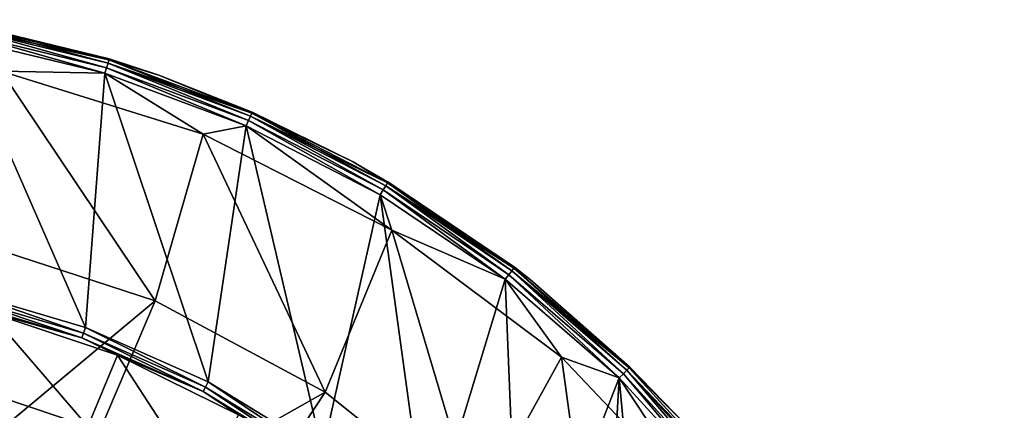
# Model space of a CAD drawing. Header units: millimetres. Extents: x -42.7 to 42.2, y 4.1 to 89.1.
# Tile 50 of 50: x 9.2 to 41.7, y 75.6 to 88.5. Entities that reach past the tile are written whole.
import ezdxf

# ---------------------------------------------------------------- set-up
doc = ezdxf.new("R2010")
doc.units = ezdxf.units.MM
doc.header["$LTSCALE"] = 25.4
doc.layers.get('0').update_dxf_attribs({"true_color": 0xff5454})

# ---------------------------------------------------------------- blocks, each defined once
blk = doc.blocks.new('CHARLIE-8367-8366.STL#2')
at = {"color": 18, "true_color": 0x000000}
mesh = blk.add_polyface(dxfattribs=at)
corners = [(-41.796, 40.41, 4.242), (-42.085, 50.34, 4.242), (-42.235, 45.367, 4.242), (-41.348, 55.262, 4.242), (-41.32, 43.281, 4.242), (-40.774, 35.54, 4.242), (-40.171, 36.388, 4.242), (-39.183, 30.825, 4.242), (-37.873, 29.789, 4.242), (-37.045, 26.331, 4.242), (-34.492, 23.673, 4.242), (-34.391, 22.122, 4.242), (-30.127, 18.216, 4.242), (-31.258, 18.256, 4.242), (-27.689, 14.788, 4.242), (-24.902, 13.575, 4.242), (-23.735, 11.766, 4.242), (-18.969, 9.884, 4.242), (-19.452, 9.233, 4.242), (-14.899, 7.225, 4.242), (-12.497, 7.249, 4.242), (-10.141, 5.769, 4.242), (-5.672, 5.746, 4.242), (-5.243, 4.886, 4.242), (1.308, 5.418, 4.242), (-0.276, 4.588, 4.242), (4.692, 4.88, 4.242), (8.244, 6.274, 4.242), (9.59, 5.758, 4.242), (14.934, 8.29, 4.242), (14.35, 7.209, 4.242), (18.905, 9.212, 4.242), (21.188, 11.407, 4.242), (23.191, 11.74, 4.242), (26.826, 15.537, 4.242), (27.148, 14.758, 4.242), (31.684, 20.56, 4.242), (30.72, 18.222, 4.242), (33.858, 22.084, 4.242), (35.623, 26.332, 4.242), (36.517, 26.291, 4.242), (38.531, 32.686, 4.242), (38.659, 30.782, 4.242), (40.322, 39.441, 4.242), (40.256, 35.495, 4.242), (41.283, 40.364, 4.242), (40.946, 46.401, 4.242), (-41.288, 50.269, 4.242), (-40.034, 60.061, 4.242), (-40.076, 57.151, 4.242), (-37.718, 63.729, 4.242), (-38.161, 64.672, 4.242), (-35.756, 69.028, 4.242), (-34.282, 69.814, 4.242), (-32.853, 73.07, 4.242), (-29.868, 75.231, 4.242), (-29.492, 76.739, 4.242), (-24.601, 79.824, 4.242), (-25.721, 79.986, 4.242), (-21.592, 82.764, 4.242), (-18.634, 83.461, 4.242), (-17.163, 85.034, 4.242), (-12.138, 86.037, 4.242), (-12.498, 86.764, 4.242), (-7.66, 87.93, 4.242), (-5.3, 87.478, 4.242), (-2.718, 88.516, 4.242), (1.683, 87.743, 4.242), (2.258, 88.513, 4.242), (8.61, 86.824, 4.242), (7.199, 87.922, 4.242), (12.035, 86.75, 4.242), (15.282, 84.747, 4.242), (16.699, 85.015, 4.242), (21.508, 81.573, 4.242), (21.125, 82.74, 4.242), (25.251, 79.958, 4.242), (27.107, 77.392, 4.242), (29.018, 76.708, 4.242), (31.919, 72.325, 4.242), (32.375, 73.034, 4.242), (35.806, 66.517, 4.242), (35.274, 68.989, 4.242), (37.674, 64.63, 4.242), (38.655, 60.137, 4.242), (39.542, 60.018, 4.242), (40.386, 53.366, 4.242), (40.851, 55.217, 4.242), (41.583, 50.295, 4.242), (41.728, 45.321, 4.242)]
mesh.append_faces([[corners[k] for k in face] for face in [(0, 1, 2), (88, 45, 89)]], dxfattribs={"vtx0": -1, "color": 18})
mesh.append_faces([[corners[k] for k in face] for face in [(1, 0, 3), (4, 5, 6), (6, 7, 8), (8, 9, 10), (10, 11, 12), (12, 14, 15), (15, 16, 17), (17, 19, 20), (20, 21, 22), (22, 23, 24), (24, 26, 27), (27, 28, 29), (29, 31, 32), (32, 33, 34), (34, 35, 36), (36, 38, 39), (39, 40, 41), (41, 42, 43), (43, 45, 46), (3, 47, 48), (47, 3, 4), (48, 50, 51), (51, 50, 52), (52, 53, 54), (54, 55, 56), (56, 57, 58), (58, 57, 59), (59, 60, 61), (61, 62, 63), (63, 62, 64), (64, 65, 66), (66, 67, 68), (68, 69, 70), (70, 69, 71), (71, 72, 73), (73, 74, 75), (75, 74, 76), (76, 77, 78), (78, 79, 80), (80, 81, 82), (82, 81, 83), (83, 84, 85), (85, 86, 87), (87, 46, 88)]], dxfattribs={"vtx0": -1, "vtx1": -1, "color": 18})
mesh.append_faces([[corners[k] for k in face] for face in [(3, 0, 4), (88, 46, 45)]], dxfattribs={"vtx0": -1, "vtx1": -1, "vtx2": -1, "color": 18})
mesh.append_faces([[corners[k] for k in face] for face in [(4, 0, 5), (6, 5, 7), (8, 7, 9), (10, 9, 11), (12, 11, 13), (12, 13, 14), (15, 14, 16), (17, 16, 18), (17, 18, 19), (20, 19, 21), (22, 21, 23), (24, 23, 25), (24, 25, 26), (27, 26, 28), (29, 28, 30), (29, 30, 31), (32, 31, 33), (34, 33, 35), (36, 35, 37), (36, 37, 38), (39, 38, 40), (41, 40, 42), (43, 42, 44), (43, 44, 45), (48, 47, 49), (48, 49, 50), (52, 50, 53), (54, 53, 55), (56, 55, 57), (59, 57, 60), (61, 60, 62), (64, 62, 65), (66, 65, 67), (68, 67, 69), (71, 69, 72), (73, 72, 74), (76, 74, 77), (78, 77, 79), (80, 79, 81), (83, 81, 84), (85, 84, 86), (87, 86, 46)]], dxfattribs={"vtx0": -1, "vtx2": -1, "color": 18})
mesh = blk.add_polyface(dxfattribs=at)
corners = [(-42.085, 50.34, 0.042), (-41.796, 40.41, 0.042), (-42.235, 45.367, 0.042), (-41.348, 55.262, 0.042), (-40.774, 35.54, 0.042), (-40.034, 60.061, 0.042), (-39.183, 30.825, 0.042), (-38.161, 64.672, 0.042), (-37.045, 26.331, 0.042), (-35.756, 69.028, 0.042), (-34.391, 22.122, 0.042), (-34.075, 45.186, 0.042), (-33.969, 49.612, 0.042), (-32.853, 73.07, 0.042), (-33.286, 53.987, 0.042), (-32.037, 58.236, 0.042), (-29.492, 76.739, 0.042), (-30.245, 62.285, 0.042), (-27.94, 66.065, 0.042), (-25.721, 79.986, 0.042), (-25.16, 69.512, 0.042), (-21.592, 82.764, 0.042), (-21.955, 72.567, 0.042), (-18.379, 75.178, 0.042), (-17.163, 85.034, 0.042), (-14.492, 77.299, 0.042), (-12.498, 86.764, 0.042), (-10.362, 78.895, 0.042), (-7.66, 87.93, 0.042), (-6.058, 79.938, 0.042), (-2.718, 88.516, 0.042), (-1.656, 80.41, 0.042), (2.258, 88.513, 0.042), (2.771, 80.304, 0.042), (7.199, 87.922, 0.042), (7.146, 79.621, 0.042), (11.394, 78.372, 0.042), (12.035, 86.75, 0.042), (15.443, 76.58, 0.042), (16.699, 85.015, 0.042), (19.224, 74.275, 0.042), (21.125, 82.74, 0.042), (22.671, 71.496, 0.042), (25.251, 79.958, 0.042), (25.726, 68.29, 0.042), (29.018, 76.708, 0.042), (28.336, 64.714, 0.042), (30.457, 60.827, 0.042), (32.375, 73.034, 0.042), (32.053, 56.697, 0.042), (33.096, 52.393, 0.042), (35.274, 68.989, 0.042), (33.569, 47.991, 0.042), (33.858, 22.084, 0.042), (36.517, 26.291, 0.042), (37.674, 64.63, 0.042), (38.659, 30.782, 0.042), (39.542, 60.018, 0.042), (40.256, 35.495, 0.042), (40.851, 55.217, 0.042), (41.283, 40.364, 0.042), (41.583, 50.295, 0.042), (41.728, 45.321, 0.042), (-31.258, 18.256, 0.042), (-33.603, 40.783, 0.042), (-32.56, 36.48, 0.042), (-30.964, 32.349, 0.042), (-27.689, 14.788, 0.042), (-28.842, 28.463, 0.042), (-26.232, 24.886, 0.042), (-23.735, 11.766, 0.042), (-23.177, 21.681, 0.042), (-19.452, 9.233, 0.042), (-19.73, 18.902, 0.042), (-15.95, 16.596, 0.042), (-14.899, 7.225, 0.042), (-11.901, 14.804, 0.042), (-10.141, 5.769, 0.042), (-7.652, 13.556, 0.042), (-5.243, 4.886, 0.042), (-3.277, 12.873, 0.042), (-0.276, 4.588, 0.042), (1.149, 12.766, 0.042), (4.692, 4.88, 0.042), (5.552, 13.239, 0.042), (9.59, 5.758, 0.042), (9.855, 14.282, 0.042), (14.35, 7.209, 0.042), (13.986, 15.878, 0.042), (17.872, 17.999, 0.042), (18.905, 9.212, 0.042), (21.449, 20.609, 0.042), (23.191, 11.74, 0.042), (24.654, 23.664, 0.042), (27.148, 14.758, 0.042), (27.433, 27.111, 0.042), (30.72, 18.222, 0.042), (29.739, 30.892, 0.042), (31.531, 34.941, 0.042), (32.779, 39.189, 0.042), (33.462, 43.564, 0.042)]
mesh.append_faces([[corners[k] for k in face] for face in [(0, 1, 2), (60, 61, 62)]], dxfattribs={"vtx0": -1, "color": 18})
mesh.append_faces([[corners[k] for k in face] for face in [(1, 3, 4), (4, 5, 6), (6, 7, 8), (8, 9, 10), (11, 9, 12), (12, 13, 14), (14, 13, 15), (15, 16, 17), (17, 16, 18), (18, 19, 20), (20, 21, 22), (22, 21, 23), (23, 24, 25), (25, 26, 27), (27, 28, 29), (29, 30, 31), (31, 32, 33), (33, 34, 35), (35, 34, 36), (36, 37, 38), (38, 39, 40), (40, 41, 42), (42, 43, 44), (44, 45, 46), (46, 45, 47), (47, 48, 49), (49, 48, 50), (50, 51, 52), (53, 51, 54), (54, 55, 56), (56, 57, 58), (58, 59, 60), (63, 66, 67), (67, 69, 70), (70, 71, 72), (72, 74, 75), (75, 76, 77), (77, 78, 79), (79, 80, 81), (81, 82, 83), (83, 84, 85), (85, 86, 87), (87, 89, 90), (90, 91, 92), (92, 93, 94), (94, 95, 96), (96, 98, 53)]], dxfattribs={"vtx0": -1, "vtx1": -1, "color": 18})
mesh.append_faces([[corners[k] for k in face] for face in [(10, 9, 11), (52, 51, 53)]], dxfattribs={"vtx0": -1, "vtx1": -1, "vtx2": -1, "color": 18})
mesh.append_faces([[corners[k] for k in face] for face in [(1, 0, 3), (4, 3, 5), (6, 5, 7), (8, 7, 9), (12, 9, 13), (15, 13, 16), (18, 16, 19), (20, 19, 21), (23, 21, 24), (25, 24, 26), (27, 26, 28), (29, 28, 30), (31, 30, 32), (33, 32, 34), (36, 34, 37), (38, 37, 39), (40, 39, 41), (42, 41, 43), (44, 43, 45), (47, 45, 48), (50, 48, 51), (54, 51, 55), (56, 55, 57), (58, 57, 59), (60, 59, 61), (11, 63, 10), (63, 11, 64), (63, 64, 65), (63, 65, 66), (67, 66, 68), (67, 68, 69), (70, 69, 71), (72, 71, 73), (72, 73, 74), (75, 74, 76), (77, 76, 78), (79, 78, 80), (81, 80, 82), (83, 82, 84), (85, 84, 86), (87, 86, 88), (87, 88, 89), (90, 89, 91), (92, 91, 93), (94, 93, 95), (96, 95, 97), (96, 97, 98), (53, 98, 99), (53, 99, 100), (53, 100, 52)]], dxfattribs={"vtx0": -1, "vtx2": -1, "color": 18})
mesh = blk.add_polyface(dxfattribs=at)
corners = [(12.035, 86.75, 4.242), (7.233, 88.11, 4.204), (7.199, 87.922, 4.242), (12.091, 86.933, 4.204)]
mesh.append_faces([[corners[k] for k in face] for face in [(0, 1, 2), (1, 0, 3)]], dxfattribs={"vtx0": -1, "color": 18})
mesh = blk.add_polyface(dxfattribs=at)
corners = [(7.233, 88.11, 0.08), (12.035, 86.75, 0.042), (7.199, 87.922, 0.042), (12.091, 86.933, 0.08)]
mesh.append_faces([[corners[k] for k in face] for face in [(0, 1, 2), (1, 0, 3)]], dxfattribs={"vtx0": -1, "color": 18})
mesh = blk.add_polyface(dxfattribs=at)
corners = [(12.091, 86.933, 4.204), (7.262, 88.27, 4.096), (7.233, 88.11, 4.204), (12.139, 87.088, 4.096)]
mesh.append_faces([[corners[k] for k in face] for face in [(0, 1, 2), (1, 0, 3)]], dxfattribs={"vtx0": -1, "color": 18})
mesh = blk.add_polyface(dxfattribs=at)
corners = [(7.262, 88.27, 0.188), (12.091, 86.933, 0.08), (7.233, 88.11, 0.08), (12.139, 87.088, 0.188)]
mesh.append_faces([[corners[k] for k in face] for face in [(0, 1, 2), (1, 0, 3)]], dxfattribs={"vtx0": -1, "color": 18})
mesh = blk.add_polyface(dxfattribs=at)
corners = [(7.262, 88.27, 4.096), (12.17, 87.192, 3.933), (7.281, 88.376, 3.933), (12.139, 87.088, 4.096)]
mesh.append_faces([[corners[k] for k in face] for face in [(0, 1, 2), (1, 0, 3)]], dxfattribs={"vtx0": -1, "color": 18})
mesh = blk.add_polyface(dxfattribs=at)
corners = [(7.281, 88.376, 0.351), (12.139, 87.088, 0.188), (7.262, 88.27, 0.188), (12.17, 87.192, 0.351)]
mesh.append_faces([[corners[k] for k in face] for face in [(0, 1, 2), (1, 0, 3)]], dxfattribs={"vtx0": -1, "color": 18})
mesh = blk.add_polyface(dxfattribs=at)
corners = [(7.281, 88.376, 3.933), (12.181, 87.228, 3.742), (7.287, 88.414, 3.742), (12.17, 87.192, 3.933)]
mesh.append_faces([[corners[k] for k in face] for face in [(0, 1, 2), (1, 0, 3)]], dxfattribs={"vtx0": -1, "color": 18})
mesh = blk.add_polyface(dxfattribs=at)
corners = [(7.287, 88.414, 0.542), (12.17, 87.192, 0.351), (7.281, 88.376, 0.351), (12.181, 87.228, 0.542)]
mesh.append_faces([[corners[k] for k in face] for face in [(0, 1, 2), (1, 0, 3)]], dxfattribs={"vtx0": -1, "color": 18})
mesh = blk.add_polyface(dxfattribs=at)
corners = [(7.287, 88.414, 3.742), (12.181, 87.228, 0.542), (7.287, 88.414, 0.542), (12.181, 87.228, 3.742)]
mesh.append_faces([[corners[k] for k in face] for face in [(0, 1, 2), (1, 0, 3)]], dxfattribs={"vtx0": -1, "color": 18})
mesh = blk.add_polyface(dxfattribs=at)
corners = [(-40.171, 36.388, 1.942), (-41.288, 50.269, 1.942), (-41.32, 43.281, 1.942), (-40.076, 57.151, 1.942), (-37.873, 29.789, 1.942), (-37.718, 63.729, 1.942), (-34.492, 23.673, 1.942), (-35.773, 46.578, 1.942), (-35.2, 40.235, 1.942), (-33.504, 34.097, 1.942), (-30.127, 18.216, 1.942), (-30.74, 28.361, 1.942), (-26.995, 23.21, 1.942), (-24.902, 13.575, 1.942), (-22.391, 18.811, 1.942), (-18.969, 9.884, 1.942), (-17.076, 15.304, 1.942), (-12.497, 7.249, 1.942), (-11.219, 12.803, 1.942), (-5.672, 5.746, 1.942), (-5.01, 11.388, 1.942), (1.308, 5.418, 1.942), (1.351, 11.104, 1.942), (8.244, 6.274, 1.942), (7.661, 11.961, 1.942), (13.717, 13.931, 1.942), (14.934, 8.29, 1.942), (19.324, 16.95, 1.942), (21.188, 11.407, 1.942), (24.301, 20.922, 1.942), (26.826, 15.537, 1.942), (28.489, 25.719, 1.942), (31.684, 20.56, 1.942), (31.754, 31.186, 1.942), (35.623, 26.332, 1.942), (33.99, 37.149, 1.942), (35.125, 43.415, 1.942), (-35.631, 49.762, 1.942), (-34.282, 69.814, 1.942), (-35.204, 52.92, 1.942), (-33.512, 59.059, 1.942), (-29.868, 75.231, 1.942), (-30.751, 64.797, 1.942), (-27.009, 69.95, 1.942), (-24.601, 79.824, 1.942), (-22.408, 74.352, 1.942), (-18.634, 83.461, 1.942), (-17.094, 77.862, 1.942), (-12.138, 86.037, 1.942), (-11.24, 80.366, 1.942), (-5.3, 87.478, 1.942), (-5.032, 81.785, 1.942), (1.683, 87.743, 1.942), (1.33, 82.073, 1.942), (7.64, 81.22, 1.942), (8.61, 86.824, 1.942), (13.697, 79.254, 1.942), (15.282, 84.747, 1.942), (19.306, 76.238, 1.942), (21.508, 81.573, 1.942), (24.286, 72.269, 1.942), (27.107, 77.392, 1.942), (28.477, 67.475, 1.942), (31.919, 72.325, 1.942), (31.745, 62.009, 1.942), (33.984, 56.048, 1.942), (35.806, 66.517, 1.942), (35.123, 49.783, 1.942), (38.531, 32.686, 1.942), (38.655, 60.137, 1.942), (40.322, 39.441, 1.942), (40.386, 53.366, 1.942), (40.946, 46.401, 1.942)]
mesh.append_faces([[corners[k] for k in face] for face in [(0, 1, 2), (71, 70, 72)]], dxfattribs={"vtx0": -1, "color": 18})
mesh.append_faces([[corners[k] for k in face] for face in [(1, 0, 3), (3, 4, 5), (7, 6, 8), (8, 6, 9), (9, 10, 11), (11, 10, 12), (12, 13, 14), (14, 15, 16), (16, 17, 18), (18, 19, 20), (20, 21, 22), (22, 23, 24), (24, 23, 25), (25, 26, 27), (27, 28, 29), (29, 30, 31), (31, 32, 33), (33, 34, 35), (35, 34, 36), (5, 37, 38), (37, 5, 7), (38, 40, 41), (41, 43, 44), (44, 45, 46), (46, 47, 48), (48, 49, 50), (50, 51, 52), (52, 54, 55), (55, 56, 57), (57, 58, 59), (59, 60, 61), (61, 62, 63), (63, 65, 66), (66, 68, 69), (69, 70, 71)]], dxfattribs={"vtx0": -1, "vtx1": -1, "color": 18})
mesh.append_faces([[corners[k] for k in face] for face in [(5, 6, 7), (66, 36, 34)]], dxfattribs={"vtx0": -1, "vtx1": -1, "vtx2": -1, "color": 18})
mesh.append_faces([[corners[k] for k in face] for face in [(3, 0, 4), (5, 4, 6), (9, 6, 10), (12, 10, 13), (14, 13, 15), (16, 15, 17), (18, 17, 19), (20, 19, 21), (22, 21, 23), (25, 23, 26), (27, 26, 28), (29, 28, 30), (31, 30, 32), (33, 32, 34), (38, 37, 39), (38, 39, 40), (41, 40, 42), (41, 42, 43), (44, 43, 45), (46, 45, 47), (48, 47, 49), (50, 49, 51), (52, 51, 53), (52, 53, 54), (55, 54, 56), (57, 56, 58), (59, 58, 60), (61, 60, 62), (63, 62, 64), (63, 64, 65), (66, 65, 67), (66, 67, 36), (66, 34, 68), (69, 68, 70)]], dxfattribs={"vtx0": -1, "vtx2": -1, "color": 18})
mesh = blk.add_polyface(dxfattribs=at)
corners = [(12.139, 87.088, 4.096), (16.885, 85.438, 3.933), (12.17, 87.192, 3.933), (16.842, 85.339, 4.096)]
mesh.append_faces([[corners[k] for k in face] for face in [(0, 1, 2), (1, 0, 3)]], dxfattribs={"vtx0": -1, "color": 18})
mesh = blk.add_polyface(dxfattribs=at)
corners = [(12.17, 87.192, 0.351), (16.842, 85.339, 0.188), (12.139, 87.088, 0.188), (16.885, 85.438, 0.351)]
mesh.append_faces([[corners[k] for k in face] for face in [(0, 1, 2), (1, 0, 3)]], dxfattribs={"vtx0": -1, "color": 18})
mesh = blk.add_polyface(dxfattribs=at)
corners = [(12.17, 87.192, 3.933), (13.819, 86.691, 3.742), (12.181, 87.228, 3.742)]
mesh.append_faces([[corners[k] for k in face] for face in [(0, 1, 2)]], dxfattribs={"color": 18})
mesh = blk.add_polyface(dxfattribs=at)
corners = [(13.819, 86.691, 0.542), (12.17, 87.192, 0.351), (12.181, 87.228, 0.542)]
mesh.append_faces([[corners[k] for k in face] for face in [(0, 1, 2)]], dxfattribs={"color": 18})
mesh = blk.add_polyface(dxfattribs=at)
corners = [(16.885, 85.438, 3.933), (13.819, 86.691, 3.742), (12.17, 87.192, 3.933)]
mesh.append_faces([[corners[k] for k in face] for face in [(0, 1, 2)]], dxfattribs={"color": 18})
mesh = blk.add_polyface(dxfattribs=at)
corners = [(13.819, 86.691, 0.542), (16.885, 85.438, 0.351), (12.17, 87.192, 0.351)]
mesh.append_faces([[corners[k] for k in face] for face in [(0, 1, 2)]], dxfattribs={"color": 18})
mesh = blk.add_polyface(dxfattribs=at)
corners = [(12.181, 87.228, 3.742), (13.819, 86.691, 0.542), (12.181, 87.228, 0.542), (13.819, 86.691, 3.742)]
mesh.append_faces([[corners[k] for k in face] for face in [(0, 1, 2), (1, 0, 3)]], dxfattribs={"vtx0": -1, "color": 18})
mesh = blk.add_polyface(dxfattribs=at)
corners = [(15.282, 84.747, 4.242), (8.61, 86.824, 1.942), (15.282, 84.747, 1.942), (8.61, 86.824, 4.242)]
mesh.append_faces([[corners[k] for k in face] for face in [(0, 1, 2), (1, 0, 3)]], dxfattribs={"vtx0": -1, "color": 18})
mesh = blk.add_polyface(dxfattribs=at)
corners = [(16.699, 85.015, 4.242), (12.091, 86.933, 4.204), (12.035, 86.75, 4.242), (16.776, 85.19, 4.204)]
mesh.append_faces([[corners[k] for k in face] for face in [(0, 1, 2), (1, 0, 3)]], dxfattribs={"vtx0": -1, "color": 18})
mesh = blk.add_polyface(dxfattribs=at)
corners = [(12.091, 86.933, 0.08), (16.699, 85.015, 0.042), (12.035, 86.75, 0.042), (16.776, 85.19, 0.08)]
mesh.append_faces([[corners[k] for k in face] for face in [(0, 1, 2), (1, 0, 3)]], dxfattribs={"vtx0": -1, "color": 18})
mesh = blk.add_polyface(dxfattribs=at)
corners = [(16.776, 85.19, 4.204), (12.139, 87.088, 4.096), (12.091, 86.933, 4.204), (16.842, 85.339, 4.096)]
mesh.append_faces([[corners[k] for k in face] for face in [(0, 1, 2), (1, 0, 3)]], dxfattribs={"vtx0": -1, "color": 18})
mesh = blk.add_polyface(dxfattribs=at)
corners = [(12.139, 87.088, 0.188), (16.776, 85.19, 0.08), (12.091, 86.933, 0.08), (16.842, 85.339, 0.188)]
mesh.append_faces([[corners[k] for k in face] for face in [(0, 1, 2), (1, 0, 3)]], dxfattribs={"vtx0": -1, "color": 18})
mesh = blk.add_polyface(dxfattribs=at)
corners = [(16.885, 85.438, 3.933), (16.901, 85.473, 3.742), (13.819, 86.691, 3.742)]
mesh.append_faces([[corners[k] for k in face] for face in [(0, 1, 2)]], dxfattribs={"color": 18})
mesh = blk.add_polyface(dxfattribs=at)
corners = [(13.819, 86.691, 3.742), (16.901, 85.473, 0.542), (13.819, 86.691, 0.542), (16.901, 85.473, 3.742)]
mesh.append_faces([[corners[k] for k in face] for face in [(0, 1, 2), (1, 0, 3)]], dxfattribs={"vtx0": -1, "color": 18})
mesh = blk.add_polyface(dxfattribs=at)
corners = [(16.901, 85.473, 0.542), (16.885, 85.438, 0.351), (13.819, 86.691, 0.542)]
mesh.append_faces([[corners[k] for k in face] for face in [(0, 1, 2)]], dxfattribs={"color": 18})
mesh = blk.add_polyface(dxfattribs=at)
corners = [(21.125, 82.74, 4.242), (16.776, 85.19, 4.204), (16.699, 85.015, 4.242), (21.222, 82.905, 4.204)]
mesh.append_faces([[corners[k] for k in face] for face in [(0, 1, 2), (1, 0, 3)]], dxfattribs={"vtx0": -1, "color": 18})
mesh = blk.add_polyface(dxfattribs=at)
corners = [(16.776, 85.19, 0.08), (21.125, 82.74, 0.042), (16.699, 85.015, 0.042), (21.222, 82.905, 0.08)]
mesh.append_faces([[corners[k] for k in face] for face in [(0, 1, 2), (1, 0, 3)]], dxfattribs={"vtx0": -1, "color": 18})
mesh = blk.add_polyface(dxfattribs=at)
corners = [(21.222, 82.905, 4.204), (16.842, 85.339, 4.096), (16.776, 85.19, 4.204), (21.305, 83.045, 4.096)]
mesh.append_faces([[corners[k] for k in face] for face in [(0, 1, 2), (1, 0, 3)]], dxfattribs={"vtx0": -1, "color": 18})
mesh = blk.add_polyface(dxfattribs=at)
corners = [(16.842, 85.339, 0.188), (21.222, 82.905, 0.08), (16.776, 85.19, 0.08), (21.305, 83.045, 0.188)]
mesh.append_faces([[corners[k] for k in face] for face in [(0, 1, 2), (1, 0, 3)]], dxfattribs={"vtx0": -1, "color": 18})
mesh = blk.add_polyface(dxfattribs=at)
corners = [(16.842, 85.339, 4.096), (21.36, 83.138, 3.933), (16.885, 85.438, 3.933), (21.305, 83.045, 4.096)]
mesh.append_faces([[corners[k] for k in face] for face in [(0, 1, 2), (1, 0, 3)]], dxfattribs={"vtx0": -1, "color": 18})
mesh = blk.add_polyface(dxfattribs=at)
corners = [(16.885, 85.438, 0.351), (21.305, 83.045, 0.188), (16.842, 85.339, 0.188), (21.36, 83.138, 0.351)]
mesh.append_faces([[corners[k] for k in face] for face in [(0, 1, 2), (1, 0, 3)]], dxfattribs={"vtx0": -1, "color": 18})
mesh = blk.add_polyface(dxfattribs=at)
corners = [(16.885, 85.438, 3.933), (20.228, 83.828, 3.742), (16.901, 85.473, 3.742)]
mesh.append_faces([[corners[k] for k in face] for face in [(0, 1, 2)]], dxfattribs={"color": 18})
mesh = blk.add_polyface(dxfattribs=at)
corners = [(20.228, 83.828, 0.542), (16.885, 85.438, 0.351), (16.901, 85.473, 0.542)]
mesh.append_faces([[corners[k] for k in face] for face in [(0, 1, 2)]], dxfattribs={"color": 18})
mesh = blk.add_polyface(dxfattribs=at)
corners = [(21.36, 83.138, 3.933), (20.228, 83.828, 3.742), (16.885, 85.438, 3.933)]
mesh.append_faces([[corners[k] for k in face] for face in [(0, 1, 2)]], dxfattribs={"color": 18})
mesh = blk.add_polyface(dxfattribs=at)
corners = [(20.228, 83.828, 0.542), (21.36, 83.138, 0.351), (16.885, 85.438, 0.351)]
mesh.append_faces([[corners[k] for k in face] for face in [(0, 1, 2)]], dxfattribs={"color": 18})
mesh = blk.add_polyface(dxfattribs=at)
corners = [(16.901, 85.473, 3.742), (20.228, 83.828, 0.542), (16.901, 85.473, 0.542), (20.228, 83.828, 3.742)]
mesh.append_faces([[corners[k] for k in face] for face in [(0, 1, 2), (1, 0, 3)]], dxfattribs={"vtx0": -1, "color": 18})
mesh = blk.add_polyface(dxfattribs=at)
corners = [(21.508, 81.573, 4.242), (15.282, 84.747, 1.942), (21.508, 81.573, 1.942), (15.282, 84.747, 4.242)]
mesh.append_faces([[corners[k] for k in face] for face in [(0, 1, 2), (1, 0, 3)]], dxfattribs={"vtx0": -1, "color": 18})
mesh = blk.add_polyface(dxfattribs=at)
corners = [(21.36, 83.138, 3.933), (21.379, 83.171, 3.742), (20.228, 83.828, 3.742)]
mesh.append_faces([[corners[k] for k in face] for face in [(0, 1, 2)]], dxfattribs={"color": 18})
mesh = blk.add_polyface(dxfattribs=at)
corners = [(20.228, 83.828, 3.742), (21.379, 83.171, 0.542), (20.228, 83.828, 0.542), (21.379, 83.171, 3.742)]
mesh.append_faces([[corners[k] for k in face] for face in [(0, 1, 2), (1, 0, 3)]], dxfattribs={"vtx0": -1, "color": 18})
mesh = blk.add_polyface(dxfattribs=at)
corners = [(21.379, 83.171, 0.542), (21.36, 83.138, 0.351), (20.228, 83.828, 0.542)]
mesh.append_faces([[corners[k] for k in face] for face in [(0, 1, 2)]], dxfattribs={"color": 18})
mesh = blk.add_polyface(dxfattribs=at)
corners = [(25.251, 79.958, 4.242), (21.222, 82.905, 4.204), (21.125, 82.74, 4.242), (25.367, 80.11, 4.204)]
mesh.append_faces([[corners[k] for k in face] for face in [(0, 1, 2), (1, 0, 3)]], dxfattribs={"vtx0": -1, "color": 18})
mesh = blk.add_polyface(dxfattribs=at)
corners = [(21.222, 82.905, 0.08), (25.251, 79.958, 0.042), (21.125, 82.74, 0.042), (25.367, 80.11, 0.08)]
mesh.append_faces([[corners[k] for k in face] for face in [(0, 1, 2), (1, 0, 3)]], dxfattribs={"vtx0": -1, "color": 18})
mesh = blk.add_polyface(dxfattribs=at)
corners = [(25.367, 80.11, 4.204), (21.305, 83.045, 4.096), (21.222, 82.905, 4.204), (25.465, 80.239, 4.096)]
mesh.append_faces([[corners[k] for k in face] for face in [(0, 1, 2), (1, 0, 3)]], dxfattribs={"vtx0": -1, "color": 18})
mesh = blk.add_polyface(dxfattribs=at)
corners = [(21.305, 83.045, 0.188), (25.367, 80.11, 0.08), (21.222, 82.905, 0.08), (25.465, 80.239, 0.188)]
mesh.append_faces([[corners[k] for k in face] for face in [(0, 1, 2), (1, 0, 3)]], dxfattribs={"vtx0": -1, "color": 18})
mesh = blk.add_polyface(dxfattribs=at)
corners = [(21.305, 83.045, 4.096), (25.531, 80.325, 3.933), (21.36, 83.138, 3.933), (25.465, 80.239, 4.096)]
mesh.append_faces([[corners[k] for k in face] for face in [(0, 1, 2), (1, 0, 3)]], dxfattribs={"vtx0": -1, "color": 18})
mesh = blk.add_polyface(dxfattribs=at)
corners = [(21.36, 83.138, 0.351), (25.465, 80.239, 0.188), (21.305, 83.045, 0.188), (25.531, 80.325, 0.351)]
mesh.append_faces([[corners[k] for k in face] for face in [(0, 1, 2), (1, 0, 3)]], dxfattribs={"vtx0": -1, "color": 18})
mesh = blk.add_polyface(dxfattribs=at)
corners = [(21.36, 83.138, 3.933), (25.554, 80.355, 3.742), (21.379, 83.171, 3.742), (25.531, 80.325, 3.933)]
mesh.append_faces([[corners[k] for k in face] for face in [(0, 1, 2), (1, 0, 3)]], dxfattribs={"vtx0": -1, "color": 18})
mesh = blk.add_polyface(dxfattribs=at)
corners = [(21.379, 83.171, 0.542), (25.531, 80.325, 0.351), (21.36, 83.138, 0.351), (25.554, 80.355, 0.542)]
mesh.append_faces([[corners[k] for k in face] for face in [(0, 1, 2), (1, 0, 3)]], dxfattribs={"vtx0": -1, "color": 18})
mesh = blk.add_polyface(dxfattribs=at)
corners = [(21.379, 83.171, 3.742), (25.554, 80.355, 0.542), (21.379, 83.171, 0.542), (25.554, 80.355, 3.742)]
mesh.append_faces([[corners[k] for k in face] for face in [(0, 1, 2), (1, 0, 3)]], dxfattribs={"vtx0": -1, "color": 18})
mesh = blk.add_polyface(dxfattribs=at)
corners = [(27.107, 77.392, 4.242), (21.508, 81.573, 1.942), (27.107, 77.392, 1.942), (21.508, 81.573, 4.242)]
mesh.append_faces([[corners[k] for k in face] for face in [(0, 1, 2), (1, 0, 3)]], dxfattribs={"vtx0": -1, "color": 18})
mesh = blk.add_polyface(dxfattribs=at)
corners = [(5.671, 72.579, 18.542), (13.697, 79.254, 1.942), (7.64, 81.22, 1.942), (10.217, 71.104, 18.542)]
mesh.append_faces([[corners[k] for k in face] for face in [(0, 1, 2), (1, 0, 3)]], dxfattribs={"vtx0": -1, "color": 18})
mesh = blk.add_polyface(dxfattribs=at)
corners = [(25.465, 80.239, 4.096), (29.34, 77.039, 3.933), (25.531, 80.325, 3.933), (29.265, 76.961, 4.096)]
mesh.append_faces([[corners[k] for k in face] for face in [(0, 1, 2), (1, 0, 3)]], dxfattribs={"vtx0": -1, "color": 18})
mesh = blk.add_polyface(dxfattribs=at)
corners = [(25.531, 80.325, 0.351), (29.265, 76.961, 0.188), (25.465, 80.239, 0.188), (29.34, 77.039, 0.351)]
mesh.append_faces([[corners[k] for k in face] for face in [(0, 1, 2), (1, 0, 3)]], dxfattribs={"vtx0": -1, "color": 18})
mesh = blk.add_polyface(dxfattribs=at)
corners = [(25.531, 80.325, 3.933), (26.078, 79.949, 3.742), (25.554, 80.355, 3.742)]
mesh.append_faces([[corners[k] for k in face] for face in [(0, 1, 2)]], dxfattribs={"color": 18})
mesh = blk.add_polyface(dxfattribs=at)
corners = [(26.078, 79.949, 0.542), (25.531, 80.325, 0.351), (25.554, 80.355, 0.542)]
mesh.append_faces([[corners[k] for k in face] for face in [(0, 1, 2)]], dxfattribs={"color": 18})
mesh = blk.add_polyface(dxfattribs=at)
corners = [(29.34, 77.039, 3.933), (26.078, 79.949, 3.742), (25.531, 80.325, 3.933)]
mesh.append_faces([[corners[k] for k in face] for face in [(0, 1, 2)]], dxfattribs={"color": 18})
mesh = blk.add_polyface(dxfattribs=at)
corners = [(26.078, 79.949, 0.542), (29.34, 77.039, 0.351), (25.531, 80.325, 0.351)]
mesh.append_faces([[corners[k] for k in face] for face in [(0, 1, 2)]], dxfattribs={"color": 18})
mesh = blk.add_polyface(dxfattribs=at)
corners = [(25.554, 80.355, 3.742), (26.078, 79.949, 0.542), (25.554, 80.355, 0.542), (26.078, 79.949, 3.742)]
mesh.append_faces([[corners[k] for k in face] for face in [(0, 1, 2), (1, 0, 3)]], dxfattribs={"vtx0": -1, "color": 18})
mesh = blk.add_polyface(dxfattribs=at)
corners = [(29.018, 76.708, 4.242), (25.367, 80.11, 4.204), (25.251, 79.958, 4.242), (29.152, 76.845, 4.204)]
mesh.append_faces([[corners[k] for k in face] for face in [(0, 1, 2), (1, 0, 3)]], dxfattribs={"vtx0": -1, "color": 18})
mesh = blk.add_polyface(dxfattribs=at)
corners = [(25.367, 80.11, 0.08), (29.018, 76.708, 0.042), (25.251, 79.958, 0.042), (29.152, 76.845, 0.08)]
mesh.append_faces([[corners[k] for k in face] for face in [(0, 1, 2), (1, 0, 3)]], dxfattribs={"vtx0": -1, "color": 18})
mesh = blk.add_polyface(dxfattribs=at)
corners = [(29.152, 76.845, 4.204), (25.465, 80.239, 4.096), (25.367, 80.11, 4.204), (29.265, 76.961, 4.096)]
mesh.append_faces([[corners[k] for k in face] for face in [(0, 1, 2), (1, 0, 3)]], dxfattribs={"vtx0": -1, "color": 18})
mesh = blk.add_polyface(dxfattribs=at)
corners = [(25.465, 80.239, 0.188), (29.152, 76.845, 0.08), (25.367, 80.11, 0.08), (29.265, 76.961, 0.188)]
mesh.append_faces([[corners[k] for k in face] for face in [(0, 1, 2), (1, 0, 3)]], dxfattribs={"vtx0": -1, "color": 18})
mesh = blk.add_polyface(dxfattribs=at)
corners = [(29.34, 77.039, 3.933), (29.367, 77.066, 3.742), (26.078, 79.949, 3.742)]
mesh.append_faces([[corners[k] for k in face] for face in [(0, 1, 2)]], dxfattribs={"color": 18})
mesh = blk.add_polyface(dxfattribs=at)
corners = [(26.078, 79.949, 3.742), (29.367, 77.066, 0.542), (26.078, 79.949, 0.542), (29.367, 77.066, 3.742)]
mesh.append_faces([[corners[k] for k in face] for face in [(0, 1, 2), (1, 0, 3)]], dxfattribs={"vtx0": -1, "color": 18})
mesh = blk.add_polyface(dxfattribs=at)
corners = [(29.367, 77.066, 0.542), (29.34, 77.039, 0.351), (26.078, 79.949, 0.542)]
mesh.append_faces([[corners[k] for k in face] for face in [(0, 1, 2)]], dxfattribs={"color": 18})
mesh = blk.add_polyface(dxfattribs=at)
corners = [(7.103, 79.427, 0.083), (11.269, 78.031, 0.199), (7.066, 79.266, 0.199), (11.326, 78.186, 0.083)]
mesh.append_faces([[corners[k] for k in face] for face in [(0, 1, 2), (1, 0, 3)]], dxfattribs={"vtx0": -1, "color": 18})
mesh = blk.add_polyface(dxfattribs=at)
corners = [(7.146, 79.621, 0.042), (11.326, 78.186, 0.083), (7.103, 79.427, 0.083), (11.394, 78.372, 0.042)]
mesh.append_faces([[corners[k] for k in face] for face in [(0, 1, 2), (1, 0, 3)]], dxfattribs={"vtx0": -1, "color": 18})
mesh = blk.add_polyface(dxfattribs=at)
corners = [(8.218, 78.877, 0.371), (7.066, 79.266, 0.199), (11.269, 78.031, 0.199)]
mesh.append_faces([[corners[k] for k in face] for face in [(0, 1, 2)]], dxfattribs={"color": 18})
mesh = blk.add_polyface(dxfattribs=at)
corners = [(10.217, 71.104, 18.542), (19.306, 76.238, 1.942), (13.697, 79.254, 1.942), (14.426, 68.84, 18.542)]
mesh.append_faces([[corners[k] for k in face] for face in [(0, 1, 2), (1, 0, 3)]], dxfattribs={"vtx0": -1, "color": 18})
mesh = blk.add_polyface(dxfattribs=at)
corners = [(11.476, 75.102, 6.8), (8.218, 78.877, 0.371), (12.446, 77.459, 0.371), (7.571, 76.41, 6.8)]
mesh.append_faces([[corners[k] for k in face] for face in [(0, 1, 2), (1, 0, 3)]], dxfattribs={"vtx0": -1, "color": 18})
mesh = blk.add_polyface(dxfattribs=at)
corners = [(12.446, 77.459, 0.371), (8.218, 78.877, 0.371), (11.269, 78.031, 0.199)]
mesh.append_faces([[corners[k] for k in face] for face in [(0, 1, 2)]], dxfattribs={"color": 18})
mesh = blk.add_polyface(dxfattribs=at)
corners = [(11.394, 78.372, 0.042), (15.351, 76.404, 0.083), (11.326, 78.186, 0.083), (15.443, 76.58, 0.042)]
mesh.append_faces([[corners[k] for k in face] for face in [(0, 1, 2), (1, 0, 3)]], dxfattribs={"vtx0": -1, "color": 18})
mesh = blk.add_polyface(dxfattribs=at)
corners = [(11.326, 78.186, 0.083), (15.275, 76.258, 0.199), (11.269, 78.031, 0.199), (15.351, 76.404, 0.083)]
mesh.append_faces([[corners[k] for k in face] for face in [(0, 1, 2), (1, 0, 3)]], dxfattribs={"vtx0": -1, "color": 18})
mesh = blk.add_polyface(dxfattribs=at)
corners = [(12.446, 77.459, 0.371), (11.269, 78.031, 0.199), (15.275, 76.258, 0.199)]
mesh.append_faces([[corners[k] for k in face] for face in [(0, 1, 2)]], dxfattribs={"color": 18})
mesh = blk.add_polyface(dxfattribs=at)
corners = [(15.172, 73.284, 6.8), (12.446, 77.459, 0.371), (16.447, 75.491, 0.371), (11.476, 75.102, 6.8)]
mesh.append_faces([[corners[k] for k in face] for face in [(0, 1, 2), (1, 0, 3)]], dxfattribs={"vtx0": -1, "color": 18})
mesh = blk.add_polyface(dxfattribs=at)
corners = [(16.447, 75.491, 0.371), (12.446, 77.459, 0.371), (15.275, 76.258, 0.199)]
mesh.append_faces([[corners[k] for k in face] for face in [(0, 1, 2)]], dxfattribs={"color": 18})
mesh = blk.add_polyface(dxfattribs=at)
corners = [(27.107, 77.392, 4.242), (31.919, 72.325, 1.942), (31.919, 72.325, 4.242), (27.107, 77.392, 1.942)]
mesh.append_faces([[corners[k] for k in face] for face in [(0, 1, 2), (1, 0, 3)]], dxfattribs={"vtx0": -1, "color": 18})
mesh = blk.add_polyface(dxfattribs=at)
corners = [(29.367, 77.066, 3.742), (29.34, 77.039, 3.933), (31.21, 75.16, 3.742)]
mesh.append_faces([[corners[k] for k in face] for face in [(0, 1, 2)]], dxfattribs={"color": 18})
mesh = blk.add_polyface(dxfattribs=at)
corners = [(29.367, 77.066, 0.542), (31.21, 75.16, 0.542), (29.34, 77.039, 0.351)]
mesh.append_faces([[corners[k] for k in face] for face in [(0, 1, 2)]], dxfattribs={"color": 18})
mesh = blk.add_polyface(dxfattribs=at)
corners = [(29.367, 77.066, 0.542), (31.21, 75.16, 3.742), (31.21, 75.16, 0.542), (29.367, 77.066, 3.742)]
mesh.append_faces([[corners[k] for k in face] for face in [(0, 1, 2), (1, 0, 3)]], dxfattribs={"vtx0": -1, "color": 18})
mesh = blk.add_polyface(dxfattribs=at)
corners = [(32.375, 73.034, 4.242), (29.152, 76.845, 4.204), (29.018, 76.708, 4.242), (32.524, 73.155, 4.204)]
mesh.append_faces([[corners[k] for k in face] for face in [(0, 1, 2), (1, 0, 3)]], dxfattribs={"vtx0": -1, "color": 18})
mesh = blk.add_polyface(dxfattribs=at)
corners = [(29.152, 76.845, 0.08), (32.375, 73.034, 0.042), (29.018, 76.708, 0.042), (32.524, 73.155, 0.08)]
mesh.append_faces([[corners[k] for k in face] for face in [(0, 1, 2), (1, 0, 3)]], dxfattribs={"vtx0": -1, "color": 18})
mesh = blk.add_polyface(dxfattribs=at)
corners = [(32.524, 73.155, 4.204), (29.265, 76.961, 4.096), (29.152, 76.845, 4.204), (32.65, 73.257, 4.096)]
mesh.append_faces([[corners[k] for k in face] for face in [(0, 1, 2), (1, 0, 3)]], dxfattribs={"vtx0": -1, "color": 18})
mesh = blk.add_polyface(dxfattribs=at)
corners = [(29.265, 76.961, 0.188), (32.524, 73.155, 0.08), (29.152, 76.845, 0.08), (32.65, 73.257, 0.188)]
mesh.append_faces([[corners[k] for k in face] for face in [(0, 1, 2), (1, 0, 3)]], dxfattribs={"vtx0": -1, "color": 18})
mesh = blk.add_polyface(dxfattribs=at)
corners = [(32.734, 73.325, 3.933), (29.265, 76.961, 4.096), (32.65, 73.257, 4.096), (29.34, 77.039, 3.933)]
mesh.append_faces([[corners[k] for k in face] for face in [(0, 1, 2), (1, 0, 3)]], dxfattribs={"vtx0": -1, "color": 18})
mesh = blk.add_polyface(dxfattribs=at)
corners = [(29.265, 76.961, 0.188), (32.734, 73.325, 0.351), (32.65, 73.257, 0.188), (29.34, 77.039, 0.351)]
mesh.append_faces([[corners[k] for k in face] for face in [(0, 1, 2), (1, 0, 3)]], dxfattribs={"vtx0": -1, "color": 18})
mesh = blk.add_polyface(dxfattribs=at)
corners = [(29.34, 77.039, 3.933), (32.734, 73.325, 3.933), (31.21, 75.16, 3.742)]
mesh.append_faces([[corners[k] for k in face] for face in [(0, 1, 2)]], dxfattribs={"color": 18})
mesh = blk.add_polyface(dxfattribs=at)
corners = [(29.34, 77.039, 0.351), (31.21, 75.16, 0.542), (32.734, 73.325, 0.351)]
mesh.append_faces([[corners[k] for k in face] for face in [(0, 1, 2)]], dxfattribs={"color": 18})
mesh = blk.add_polyface(dxfattribs=at)
corners = [(10.365, 72.401, 13.068), (7.571, 76.41, 6.8), (11.476, 75.102, 6.8), (6.83, 73.586, 13.068)]
mesh.append_faces([[corners[k] for k in face] for face in [(0, 1, 2), (1, 0, 3)]], dxfattribs={"vtx0": -1, "color": 18})
mesh = blk.add_polyface(dxfattribs=at)
corners = [(15.351, 76.404, 0.083), (19.014, 73.977, 0.199), (15.275, 76.258, 0.199), (19.11, 74.113, 0.083)]
mesh.append_faces([[corners[k] for k in face] for face in [(0, 1, 2), (1, 0, 3)]], dxfattribs={"vtx0": -1, "color": 18})
mesh = blk.add_polyface(dxfattribs=at)
corners = [(15.443, 76.58, 0.042), (19.11, 74.113, 0.083), (15.351, 76.404, 0.083), (19.224, 74.275, 0.042)]
mesh.append_faces([[corners[k] for k in face] for face in [(0, 1, 2), (1, 0, 3)]], dxfattribs={"vtx0": -1, "color": 18})
mesh = blk.add_polyface(dxfattribs=at)
corners = [(14.426, 68.84, 18.542), (24.286, 72.269, 1.942), (19.306, 76.238, 1.942), (18.163, 65.862, 18.542)]
mesh.append_faces([[corners[k] for k in face] for face in [(0, 1, 2), (1, 0, 3)]], dxfattribs={"vtx0": -1, "color": 18})
mesh = blk.add_polyface(dxfattribs=at)
corners = [(16.447, 75.491, 0.371), (15.275, 76.258, 0.199), (19.014, 73.977, 0.199)]
mesh.append_faces([[corners[k] for k in face] for face in [(0, 1, 2)]], dxfattribs={"color": 18})

msp = doc.modelspace()

# ---------------------------------------------------------------- block references
at = {"color": 0}
msp.add_blockref('CHARLIE-8367-8366.STL#2', (0, 0), dxfattribs=at)

doc.saveas('drawing.dxf')
